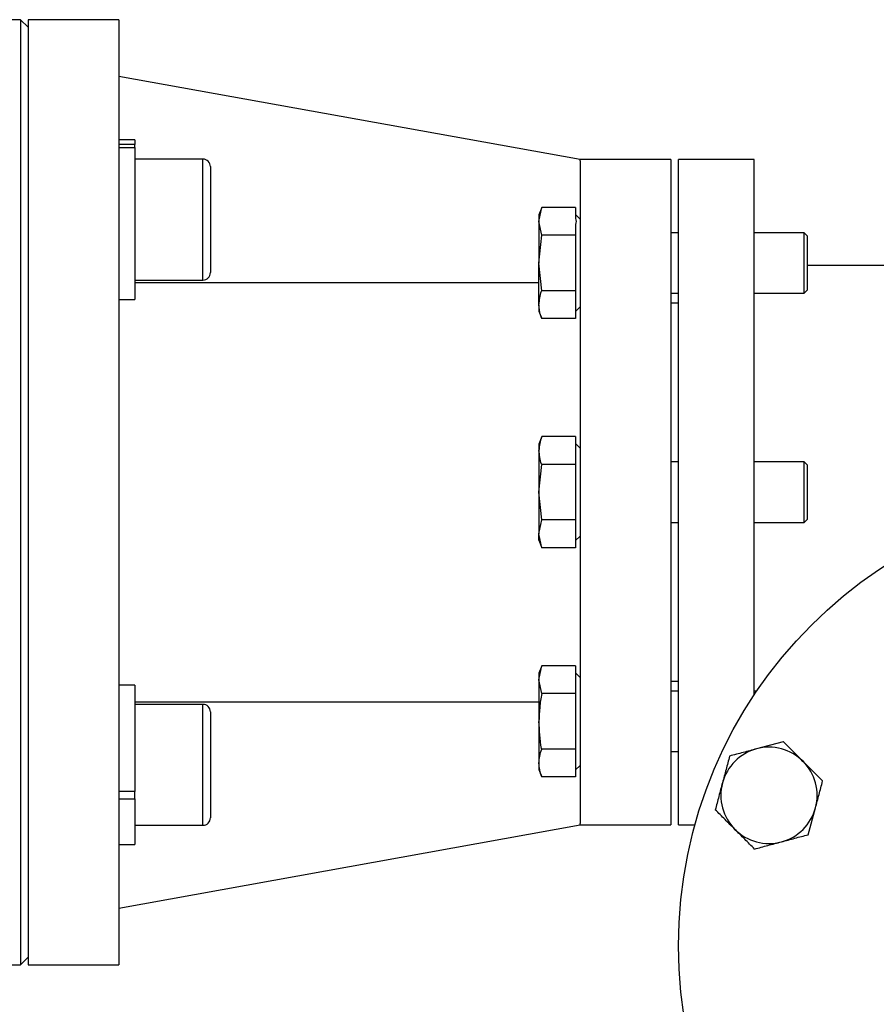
# Model space of a CAD drawing. Header units: millimetres. Extents: x 326 to 3842, y 152 to 2620.
# Tile 51 of 53: x 3333 to 3446, y 1649 to 1779. Entities that reach past the tile are written whole.
import ezdxf

# ---------------------------------------------------------------- set-up
doc = ezdxf.new("R2010")
doc.units = ezdxf.units.MM

msp = doc.modelspace()

# ---------------------------------------------------------------- linework, layer by layer
at = {"color": 7, "linetype": 'Continuous', "lineweight": 25}
for p, q in [((3332.95, 1778.96), (3321.95, 1778.96)), ((3333.95, 1777.96), (3332.95, 1778.96)), ((3332.95, 1778.96), (3332.95, 1653.96)), ((3345.95, 1778.96), (3333.95, 1778.96)), ((3333.95, 1778.96), (3333.95, 1653.96)), ((3345.95, 1778.96), (3345.95, 1653.96)), ((3406.95, 1760.46), (3345.95, 1771.46)), ((3348.05, 1763.07), (3345.95, 1763.07)), ((3348.05, 1762.46), (3345.95, 1762.46)), ((3348.05, 1763.07), (3348.05, 1762.46)), ((3348.05, 1762.06), (3348.05, 1762.46)), ((3345.95, 1762.06), (3348.05, 1762.06)), ((3348.05, 1762.06), (3348.05, 1741.97)), ((3357.05, 1760.52), (3348.05, 1760.52)), ((3418.95, 1760.46), (3406.95, 1760.46)), ((3406.95, 1760.28), (3406.95, 1760.46)), ((3406.95, 1760.28), (3406.95, 1672.64)), ((3418.95, 1760.46), (3418.95, 1672.46)), ((3429.95, 1760.46), (3419.95, 1760.46)), ((3419.95, 1716.46), (3419.95, 1760.46)), ((3429.95, 1689.63), (3429.95, 1760.46)), ((3358.05, 1759.52), (3358.05, 1758.99)), ((3358.05, 1758.99), (3358.05, 1745.52)), ((3401.86, 1754.12), (3401.5, 1753.14)), ((3401.5, 1752.28), (3401.86, 1754.12)), ((3401.5, 1753.14), (3401.5, 1752.28)), ((3406.35, 1754.12), (3401.86, 1754.12)), ((3406.35, 1754.12), (3406.35, 1752.68)), ((3406.95, 1752.59), (3406.35, 1753.19)), ((3401.86, 1750.45), (3401.5, 1752.28)), ((3401.5, 1752.28), (3401.5, 1746.77)), ((3406.35, 1751.88), (3406.35, 1750.45)), ((3401.5, 1746.77), (3401.86, 1750.45)), ((3406.35, 1750.45), (3401.86, 1750.45)), ((3406.35, 1750.45), (3406.35, 1747.57)), ((3419.95, 1750.77), (3418.95, 1750.77)), ((3436.55, 1750.77), (3429.95, 1750.77)), ((3436.95, 1750.37), (3436.55, 1750.77)), ((3436.55, 1742.77), (3436.55, 1750.77)), ((3436.95, 1750.37), (3436.95, 1743.17)), ((3401.86, 1743.1), (3401.5, 1746.77)), ((3401.5, 1741.26), (3401.5, 1746.77)), ((3406.35, 1747.57), (3406.35, 1745.97)), ((3406.35, 1745.97), (3406.35, 1743.1)), ((3520.95, 1746.46), (3436.95, 1746.46)), ((3348.05, 1744.52), (3357.05, 1744.52)), ((3401.5, 1744.17), (3348.05, 1744.17)), ((3406.35, 1743.1), (3401.86, 1743.1)), ((3406.35, 1743.1), (3406.35, 1741.66)), ((3418.95, 1742.77), (3419.95, 1742.77)), ((3429.95, 1742.77), (3436.55, 1742.77)), ((3436.55, 1742.77), (3436.95, 1743.17)), ((3345.95, 1741.97), (3348.05, 1741.97)), ((3406.35, 1741.66), (3406.35, 1740.86)), ((3419.95, 1741.46), (3418.95, 1741.46)), ((3401.5, 1741.26), (3401.5, 1740.41)), ((3401.5, 1740.41), (3401.86, 1739.42)), ((3406.35, 1740.36), (3406.95, 1740.96)), ((3406.35, 1740.86), (3406.35, 1739.42)), ((3406.35, 1739.42), (3401.86, 1739.42)), ((3401.86, 1723.81), (3401.5, 1722.83)), ((3406.35, 1723.81), (3401.86, 1723.81)), ((3406.35, 1723.81), (3406.35, 1722.37)), ((3401.5, 1722.83), (3401.5, 1721.97)), ((3401.5, 1721.97), (3401.5, 1716.46)), ((3406.95, 1722.28), (3406.35, 1722.88)), ((3406.35, 1722.37), (3406.35, 1721.57)), ((3406.35, 1721.57), (3406.35, 1720.14)), ((3401.5, 1716.46), (3401.86, 1720.14)), ((3406.35, 1720.14), (3401.86, 1720.14)), ((3406.35, 1720.14), (3406.35, 1717.26)), ((3419.95, 1720.46), (3418.95, 1720.46)), ((3436.55, 1720.46), (3429.95, 1720.46)), ((3436.95, 1720.06), (3436.55, 1720.46)), ((3436.55, 1719.92), (3436.55, 1720.46)), ((3436.55, 1712.46), (3436.55, 1719.92)), ((3436.95, 1720.06), (3436.95, 1719.58)), ((3436.95, 1719.58), (3436.95, 1712.86)), ((3406.35, 1717.26), (3406.35, 1715.66)), ((3401.5, 1716.46), (3401.5, 1710.95)), ((3401.86, 1712.79), (3401.5, 1716.46)), ((3406.35, 1715.66), (3406.35, 1712.79)), ((3419.95, 1672.46), (3419.95, 1716.46)), ((3401.5, 1710.95), (3401.86, 1712.79)), ((3406.35, 1712.79), (3401.86, 1712.79)), ((3406.35, 1712.79), (3406.35, 1711.35)), ((3436.55, 1712.46), (3436.95, 1712.86)), ((3406.35, 1711.35), (3406.35, 1710.55)), ((3418.95, 1712.46), (3419.95, 1712.46)), ((3429.95, 1712.46), (3436.55, 1712.46)), ((3401.86, 1709.11), (3401.5, 1710.95)), ((3401.5, 1710.1), (3401.5, 1710.95)), ((3401.5, 1710.1), (3401.86, 1709.11)), ((3406.35, 1710.05), (3406.95, 1710.65)), ((3406.35, 1710.55), (3406.35, 1709.11)), ((3406.35, 1709.11), (3401.86, 1709.11)), ((3401.86, 1693.5), (3401.5, 1692.51)), ((3401.5, 1691.66), (3401.86, 1693.5)), ((3406.35, 1693.5), (3401.86, 1693.5)), ((3406.35, 1693.5), (3406.35, 1692.06)), ((3401.5, 1692.51), (3401.5, 1691.66)), ((3406.95, 1691.96), (3406.35, 1692.56)), ((3406.35, 1692.06), (3406.35, 1691.26)), ((3348.05, 1690.95), (3345.95, 1690.95)), ((3348.05, 1690.95), (3348.05, 1676.86)), ((3401.5, 1691.66), (3401.5, 1686.15)), ((3401.86, 1689.82), (3401.5, 1691.66)), ((3406.35, 1691.26), (3406.35, 1689.82)), ((3418.95, 1691.46), (3419.95, 1691.46)), ((3406.35, 1689.82), (3401.86, 1689.82)), ((3406.35, 1689.82), (3406.35, 1686.95)), ((3419.95, 1690.15), (3418.95, 1690.15)), ((3430.3, 1690.15), (3429.95, 1690.15)), ((3348.05, 1688.75), (3401.5, 1688.75)), ((3357.05, 1688.4), (3348.05, 1688.4)), ((3358.05, 1687.4), (3358.05, 1677.73)), ((3406.35, 1686.95), (3406.35, 1685.35)), ((3401.5, 1686.15), (3401.5, 1680.64)), ((3406.35, 1685.35), (3406.35, 1682.48)), ((3433.81, 1683.46), (3430.26, 1682.51)), ((3406.35, 1682.48), (3401.86, 1682.48)), ((3406.35, 1682.48), (3406.35, 1681.04)), ((3418.95, 1682.15), (3419.95, 1682.15)), ((3401.5, 1680.64), (3401.5, 1679.78)), ((3406.35, 1681.04), (3406.35, 1680.24)), ((3406.35, 1679.73), (3406.95, 1680.33)), ((3406.35, 1680.24), (3406.35, 1678.8)), ((3401.5, 1679.78), (3401.86, 1678.8)), ((3406.35, 1678.8), (3401.86, 1678.8)), ((3358.05, 1677.73), (3358.05, 1673.4)), ((3348.05, 1676.86), (3345.95, 1676.86)), ((3348.05, 1675.89), (3348.05, 1676.86)), ((3345.95, 1675.89), (3348.05, 1675.89)), ((3348.05, 1675.89), (3348.05, 1669.85)), ((3437.11, 1671.16), (3438.06, 1674.71)), ((3345.95, 1661.46), (3406.95, 1672.46)), ((3348.05, 1672.4), (3357.05, 1672.4)), ((3406.95, 1672.46), (3406.95, 1672.64)), ((3406.95, 1672.46), (3418.95, 1672.46)), ((3419.95, 1672.46), (3422.12, 1672.46)), ((3345.95, 1669.85), (3348.05, 1669.85)), ((3332.95, 1653.96), (3333.95, 1654.96)), ((3321.95, 1653.96), (3332.95, 1653.96)), ((3333.95, 1653.96), (3345.95, 1653.96))]:
    msp.add_line(p, q, dxfattribs=at)
at = {"color": 8, "linetype": 'Continuous', "lineweight": 25}
for p, q in [((3357.05, 1759.92), (3357.05, 1760.52)), ((3357.05, 1744.52), (3357.05, 1759.92)), ((3357.05, 1677.34), (3357.05, 1688.4)), ((3357.05, 1672.4), (3357.05, 1677.34))]:
    msp.add_line(p, q, dxfattribs=at)
at = {"color": 7, "linetype": 'Continuous', "lineweight": 25}
msp.add_circle((3479.95, 1656.46), 60, dxfattribs=at)
for centre, radius, start, end in [((3357.05, 1759.52), 1, 0, 90), ((3357.05, 1745.52), 1, 270, 0), ((3357.05, 1687.4), 1, 0, 90), ((3431.91, 1676.36), 6.37, 45, 105), ((3431.91, 1676.36), 6.36, 105, 165), ((3431.91, 1676.36), 6.37, 345, 45), ((3431.91, 1676.36), 6.36, 165, 225), ((3431.91, 1676.36), 6.37, 285, 345), ((3357.05, 1673.4), 1, 270, 0), ((3431.91, 1676.36), 6.36, 225, 285)]:
    msp.add_arc(centre, radius, start, end, dxfattribs=at)
msp.add_open_spline([(3406.35, 1752.68), (3406.42, 1752.42), (3406.42, 1752.15), (3406.35, 1751.88)], degree=3, dxfattribs=at)
for points, knots in [([(3401.5, 1741.26), (3401.57, 1741.86), (3401.63, 1742.47), (3401.85, 1743.08), (3401.86, 1743.1)], [0, 0, 0, 0, 0.973006, 1, 1, 1, 1]), ([(3401.86, 1739.42), (3401.81, 1739.58), (3401.59, 1740.18), (3401.54, 1740.8), (3401.5, 1741.26)], [0, 0, 0, 0, 0.253067, 1, 1, 1, 1]), ([(3401.86, 1723.81), (3401.75, 1723.51), (3401.66, 1723.2), (3401.53, 1722.59), (3401.5, 1722.28), (3401.5, 1721.97)], [0, 0, 0, 0, 0.5, 0.5, 1, 1, 1, 1]), ([(3401.86, 1720.14), (3401.85, 1720.15), (3401.63, 1720.76), (3401.57, 1721.37), (3401.5, 1721.97)], [0, 0, 0, 0, 0.026997, 1, 1, 1, 1]), ([(3401.86, 1689.82), (3401.75, 1689.22), (3401.66, 1688.6), (3401.53, 1687.37), (3401.5, 1686.76), (3401.5, 1686.15)], [0, 0, 0, 0, 0.5, 0.5, 1, 1, 1, 1]), ([(3401.86, 1682.48), (3401.85, 1682.51), (3401.63, 1683.72), (3401.57, 1684.95), (3401.5, 1686.15)], [0, 0, 0, 0, 0.0269965, 1, 1, 1, 1]), ([(3436.41, 1680.86), (3435.56, 1681.71), (3434.69, 1682.58), (3433.84, 1683.44), (3433.81, 1683.46)], [0, 0, 0, 0, 0.973007, 1, 1, 1, 1]), ([(3401.5, 1680.64), (3401.5, 1680.94), (3401.53, 1681.25), (3401.66, 1681.86), (3401.75, 1682.17), (3401.86, 1682.48)], [0, 0, 0, 0, 0.5, 0.5, 1, 1, 1, 1]), ([(3426.71, 1681.56), (3426.55, 1680.97), (3426.4, 1680.37), (3426.08, 1679.19), (3425.92, 1678.6), (3425.76, 1678.01)], [0, 0, 0, 0, 0.5, 0.5, 1, 1, 1, 1]), ([(3430.26, 1682.51), (3429.67, 1682.35), (3429.08, 1682.19), (3427.9, 1681.87), (3427.3, 1681.72), (3426.71, 1681.56)], [0, 0, 0, 0, 0.5, 0.5, 1, 1, 1, 1]), ([(3401.86, 1678.8), (3401.75, 1679.11), (3401.66, 1679.41), (3401.53, 1680.03), (3401.5, 1680.33), (3401.5, 1680.64)], [0, 0, 0, 0, 0.5, 0.5, 1, 1, 1, 1]), ([(3439.01, 1678.26), (3438.58, 1678.69), (3438.14, 1679.13), (3437.28, 1680), (3436.84, 1680.43), (3436.41, 1680.86)], [0, 0, 0, 0, 0.5, 0.5, 1, 1, 1, 1]), ([(3425.76, 1678.01), (3425.6, 1677.42), (3425.44, 1676.82), (3425.13, 1675.64), (3424.97, 1675.05), (3424.81, 1674.46)], [0, 0, 0, 0, 0.5, 0.5, 1, 1, 1, 1]), ([(3438.06, 1674.71), (3438.22, 1675.3), (3438.38, 1675.9), (3438.69, 1677.08), (3438.85, 1677.67), (3439.01, 1678.26)], [0, 0, 0, 0, 0.5, 0.5, 1, 1, 1, 1]), ([(3427.41, 1671.86), (3426.98, 1672.29), (3426.54, 1672.73), (3425.68, 1673.59), (3425.24, 1674.03), (3424.81, 1674.46)], [0, 0, 0, 0, 0.5, 0.5, 1, 1, 1, 1]), ([(3430.01, 1669.26), (3429.58, 1669.69), (3429.14, 1670.13), (3428.28, 1670.99), (3427.84, 1671.43), (3427.41, 1671.86)], [0, 0, 0, 0, 0.5, 0.5, 1, 1, 1, 1]), ([(3433.56, 1670.21), (3434.15, 1670.37), (3434.74, 1670.53), (3435.92, 1670.85), (3436.52, 1671), (3437.11, 1671.16)], [0, 0, 0, 0, 0.5, 0.5, 1, 1, 1, 1]), ([(3430.01, 1669.26), (3430.6, 1669.42), (3431.19, 1669.58), (3432.37, 1669.9), (3432.97, 1670.05), (3433.56, 1670.21)], [0, 0, 0, 0, 0.5, 0.5, 1, 1, 1, 1])]:
    msp.add_open_spline(points, degree=3, knots=knots, dxfattribs=at)

doc.saveas('drawing.dxf')
